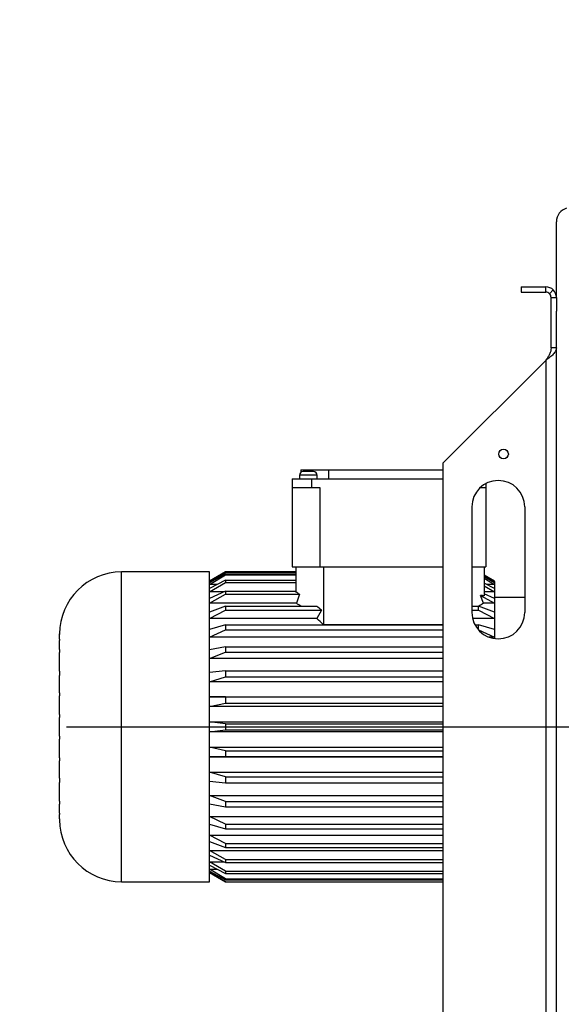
# Model space of a CAD drawing. Header units: metres. Extents: x -270273 to 328371, y -146885 to 591473.
# Tile 200 of 256: x 10694 to 11001, y 104663 to 105222. Entities that reach past the tile are written whole.
import ezdxf
from ezdxf import colors
from ezdxf.entities.mleader import LeaderData, LeaderLine
from ezdxf.math import Vec2, Vec3

# ---------------------------------------------------------------- set-up
doc = ezdxf.new("R2010")
doc.units = ezdxf.units.M
doc.layers.get('0').update_dxf_attribs({"color": 151})
for name, color, linetype in [('Iv-status-nieuw', 170, 'Continuous'), ('Iv-Text 025', 3, 'Continuous'), ('Rahmen', 7, 'Continuous')]:
    doc.layers.add(name, color=color, linetype=linetype)
doc.styles.get("Standard").update_dxf_attribs({"font": 'iv-font.shx'})

# ---------------------------------------------------------------- blocks, each defined once
blk = doc.blocks.new('Ventilator 2 A.Z.')
for p, q in [((68024.7, -8989.24), (68024.7, -8946.24)), ((68004.7, -8983.24), (68004.7, -8986.24)), ((68004.7, -8983.24), (68018.7, -8983.24)), ((68018.7, -8986.24), (68018.7, -8983.24)), ((68004.7, -8986.24), (68018.7, -8986.24)), ((68020.83, -8987.12), (68022.95, -8985)), ((68021.7, -9017.97), (68021.7, -8989.24)), ((68021.7, -8989.24), (68024.7, -8989.24)), ((68024.7, -8989.24), (68024.7, -8997.12)), ((68024.7, -9453.5), (68024.7, -8997.12)), ((68023.2, -9017.97), (68021.7, -9017.97)), ((68024.7, -9017.97), (68023.2, -9017.97)), ((68018.7, -9025.04), (67960.51, -9083.24)), ((68018.7, -9025.04), (68018.7, -9793.24)), ((67960.51, -9793.24), (67960.51, -9083.24)), ((67888.87, -9090.24), (67878.87, -9090.24)), ((67878.87, -9090.24), (67878.87, -9092.24)), ((67879.7, -9087.24), (67879.7, -9088.61)), ((67879.7, -9087.24), (67895.42, -9087.24)), ((67886.87, -9088.24), (67880.87, -9088.24)), ((67888.87, -9092.24), (67888.87, -9090.24)), ((67895.42, -9087.24), (67895.42, -9092.24)), ((67895.42, -9087.24), (67960.51, -9087.24)), ((67874.7, -9092.24), (67874.7, -9097.24)), ((67874.7, -9092.24), (67885.7, -9092.24)), ((67885.7, -9092.24), (67885.7, -9097.24)), ((67885.7, -9092.24), (67960.51, -9092.24)), ((67984.7, -9094.97), (67984.7, -9097.24)), ((67874.7, -9097.24), (67874.7, -9142.24)), ((67874.7, -9097.24), (67885.7, -9097.24)), ((67885.7, -9097.24), (67890.42, -9097.24)), ((67890.42, -9097.24), (67890.42, -9142.24)), ((67981.51, -9097.24), (67984.7, -9097.24)), ((67984.7, -9097.24), (67984.7, -9142.24)), ((67976.7, -9108.24), (67976.7, -9168.24)), ((68006.7, -9108.24), (68006.7, -9168.24)), ((67777.9, -9321.24), (67777.9, -9145.24)), ((67827.7, -9145.24), (67777.9, -9145.24)), ((67827.7, -9321.24), (67827.7, -9145.24)), ((67836.85, -9145.24), (67827.7, -9150.52)), ((67827.7, -9150.56), (67836.85, -9145.26)), ((67836.85, -9146.29), (67827.7, -9151.34)), ((67827.7, -9152.3), (67836.85, -9146.9)), ((67836.85, -9145.26), (67836.85, -9145.24)), ((67876.7, -9145.24), (67836.85, -9145.24)), ((67836.85, -9145.26), (67876.7, -9145.26)), ((67836.85, -9146.29), (67876.7, -9146.29)), ((67836.85, -9146.29), (67836.85, -9146.9)), ((67836.85, -9146.9), (67876.7, -9146.9)), ((67874.7, -9142.24), (67890.42, -9142.24)), ((67876.7, -9142.24), (67876.7, -9156.62)), ((67890.42, -9142.24), (67960.51, -9142.24)), ((67892.42, -9142.24), (67892.42, -9175.26)), ((67976.7, -9142.24), (67984.7, -9142.24)), ((67983.7, -9142.24), (67983.7, -9158.75)), ((67836.85, -9149.96), (67827.7, -9154.6)), ((67829.11, -9150.56), (67827.7, -9150.56)), ((67827.7, -9156.5), (67836.85, -9151.16)), ((67832.23, -9152.3), (67827.7, -9152.3)), ((67836.85, -9149.96), (67876.7, -9149.96)), ((67836.85, -9149.96), (67836.85, -9151.16)), ((67836.85, -9151.16), (67876.7, -9151.16)), ((67989.65, -9150.52), (67983.7, -9147.08)), ((67983.7, -9147.11), (67989.65, -9150.56)), ((67989.65, -9151.34), (67983.7, -9148.05)), ((67983.7, -9148.78), (67989.65, -9152.3)), ((67989.65, -9154.6), (67983.7, -9151.58)), ((67989.65, -9152.3), (67985.13, -9152.3)), ((67989.65, -9150.56), (67988.25, -9150.56)), ((67989.65, -9150.56), (67989.65, -9150.52)), ((67989.65, -9150.56), (67989.65, -9151.34)), ((67989.65, -9151.34), (67989.65, -9152.3)), ((67989.65, -9152.3), (67989.65, -9154.6)), ((67836.85, -9156.16), (67827.7, -9160.25)), ((67836.1, -9156.5), (67827.7, -9156.5)), ((67827.7, -9163.03), (67836.85, -9157.92)), ((67836.85, -9156.16), (67876.7, -9156.16)), ((67836.85, -9156.16), (67836.85, -9157.92)), ((67836.85, -9157.92), (67878.93, -9157.92)), ((67878.93, -9157.92), (67877.16, -9163.03)), ((67983.7, -9153.03), (67989.65, -9156.5)), ((67989.65, -9156.5), (67983.7, -9156.5)), ((67989.65, -9160.25), (67983.7, -9157.59)), ((67989.65, -9154.6), (67989.65, -9156.5)), ((67989.65, -9156.5), (67989.65, -9160.25)), ((67877.16, -9163.03), (67827.7, -9163.03)), ((67981.71, -9158.59), (67989.65, -9163.03)), ((67983.25, -9163.03), (67981.71, -9158.59)), ((67989.65, -9163.03), (67983.25, -9163.03)), ((68006.7, -9159.74), (67989.65, -9159.74)), ((67989.65, -9160.25), (67989.65, -9163.03)), ((67989.65, -9163.03), (67989.65, -9168.12)), ((67836.85, -9164.71), (67827.7, -9168.12)), ((67827.7, -9171.69), (67836.85, -9166.97)), ((67836.85, -9164.71), (67888.62, -9164.71)), ((67836.85, -9164.71), (67836.85, -9166.97)), ((67836.85, -9166.97), (67891.32, -9166.97)), ((67891.32, -9166.97), (67888.69, -9171.69)), ((67976.7, -9164.71), (67980.51, -9164.71)), ((67976.7, -9166.97), (67980.51, -9166.97)), ((67989.65, -9168.12), (67980.51, -9164.71)), ((67980.51, -9166.97), (67980.51, -9164.71)), ((67980.51, -9166.97), (67989.65, -9171.69)), ((67989.65, -9168.12), (67989.65, -9171.69)), ((67888.69, -9171.69), (67827.7, -9171.69)), ((67989.65, -9171.69), (67977.11, -9171.69)), ((67989.65, -9171.69), (67989.65, -9177.97)), ((67742.7, -9180.7), (67742.7, -9180.44)), ((67836.85, -9175.34), (67827.7, -9177.97)), ((67827.7, -9182.22), (67836.85, -9178.03)), ((67836.85, -9175.34), (67960.51, -9175.34)), ((67836.85, -9175.34), (67836.85, -9178.03)), ((67836.85, -9178.03), (67960.51, -9178.03)), ((67960.51, -9175.26), (67892.42, -9175.26)), ((67978.49, -9175.34), (67980.51, -9175.34)), ((67980.34, -9178.03), (67980.51, -9178.03)), ((67989.65, -9177.97), (67980.51, -9175.34)), ((67980.51, -9178.03), (67980.51, -9175.34)), ((67980.51, -9178.03), (67989.65, -9182.22)), ((67989.65, -9177.97), (67989.65, -9182.22)), ((67742.7, -9180.7), (67742.7, -9180.91)), ((67742.7, -9183.46), (67742.7, -9180.91)), ((67742.7, -9183.46), (67742.7, -9184.12)), ((67742.7, -9189.24), (67742.7, -9184.12)), ((67960.51, -9182.22), (67827.7, -9182.22)), ((67989.65, -9182.22), (67986.28, -9182.22)), ((67989.65, -9182.22), (67989.65, -9183.1)), ((67742.7, -9189.24), (67742.7, -9191)), ((67742.7, -9201.56), (67742.7, -9191)), ((67836.85, -9187.72), (67827.7, -9189.5)), ((67827.7, -9194.31), (67836.85, -9190.77)), ((67836.85, -9187.72), (67960.51, -9187.72)), ((67836.85, -9187.72), (67836.85, -9190.77)), ((67836.85, -9190.77), (67960.51, -9190.77)), ((67960.51, -9194.31), (67827.7, -9194.31)), ((67742.7, -9201.56), (67742.7, -9204.05)), ((67836.85, -9201.49), (67827.7, -9202.35)), ((67836.85, -9201.49), (67960.51, -9201.49)), ((67836.85, -9201.49), (67836.85, -9204.8)), ((67742.7, -9213.88), (67742.7, -9204.05)), ((67827.7, -9207.57), (67836.85, -9204.8)), ((67960.51, -9207.57), (67827.7, -9207.57)), ((67836.85, -9204.8), (67960.51, -9204.8)), ((67742.7, -9213.88), (67742.7, -9215.64)), ((67742.7, -9226.2), (67742.7, -9215.64)), ((67827.7, -9216.15), (67960.51, -9216.15)), ((67836.85, -9216.23), (67827.7, -9216.15)), ((67836.85, -9216.23), (67960.51, -9216.23)), ((67836.85, -9216.23), (67836.85, -9219.69)), ((67827.7, -9221.62), (67836.85, -9219.69)), ((67960.51, -9221.62), (67827.7, -9221.62)), ((67836.85, -9219.69), (67960.51, -9219.69)), ((67742.7, -9226.2), (67742.7, -9227.96)), ((67742.7, -9238.52), (67742.7, -9227.96)), ((67827.7, -9230.46), (67960.51, -9230.46)), ((67836.85, -9231.48), (67827.7, -9230.46)), ((67746.63, -9233.24), (68599.15, -9233.24)), ((67827.7, -9236.01), (67836.85, -9235)), ((67960.51, -9236.01), (67827.7, -9236.01)), ((67836.85, -9231.48), (67960.51, -9231.48)), ((67836.85, -9231.48), (67836.85, -9235)), ((67836.85, -9235), (67960.51, -9235)), ((67742.7, -9238.52), (67742.7, -9240.28)), ((67742.7, -9250.84), (67742.7, -9240.28)), ((67827.7, -9244.86), (67960.51, -9244.86)), ((67836.85, -9246.78), (67827.7, -9244.86)), ((67836.85, -9246.78), (67960.51, -9246.78)), ((67836.85, -9246.78), (67836.85, -9250.25)), ((67742.7, -9250.84), (67742.7, -9252.6)), ((67742.7, -9262.42), (67742.7, -9252.6)), ((67827.7, -9250.33), (67836.85, -9250.25)), ((67960.51, -9250.33), (67827.7, -9250.33)), ((67836.85, -9250.25), (67960.51, -9250.25)), ((67742.7, -9262.42), (67742.7, -9264.92)), ((67827.7, -9258.91), (67960.51, -9258.91)), ((67836.85, -9261.68), (67827.7, -9258.91)), ((67827.7, -9264.12), (67836.85, -9264.98)), ((67836.85, -9261.68), (67960.51, -9261.68)), ((67836.85, -9261.68), (67836.85, -9264.98)), ((67742.7, -9275.48), (67742.7, -9264.92)), ((67836.85, -9264.98), (67960.51, -9264.98)), ((67742.7, -9275.48), (67742.7, -9277.24)), ((67827.7, -9272.17), (67960.51, -9272.17)), ((67836.85, -9275.71), (67827.7, -9272.17)), ((67742.7, -9282.36), (67742.7, -9277.24)), ((67827.7, -9276.98), (67836.85, -9278.75)), ((67836.85, -9275.71), (67960.51, -9275.71)), ((67836.85, -9275.71), (67836.85, -9278.75)), ((67836.85, -9278.75), (67960.51, -9278.75)), ((67742.7, -9282.36), (67742.7, -9283.02)), ((67742.7, -9285.57), (67742.7, -9283.02)), ((67742.7, -9285.57), (67742.7, -9285.77)), ((67742.7, -9285.77), (67742.7, -9286.04)), ((67827.7, -9284.25), (67960.51, -9284.25)), ((67836.85, -9288.44), (67827.7, -9284.25)), ((67827.7, -9288.51), (67836.85, -9291.14)), ((67836.85, -9288.44), (67960.51, -9288.44)), ((67836.85, -9288.44), (67836.85, -9291.14)), ((67836.85, -9291.14), (67960.51, -9291.14)), ((67827.7, -9294.79), (67960.51, -9294.79)), ((67836.85, -9299.51), (67827.7, -9294.79)), ((67827.7, -9298.35), (67836.85, -9301.77)), ((67827.7, -9303.45), (67960.51, -9303.45)), ((67836.85, -9308.55), (67827.7, -9303.45)), ((67836.85, -9299.51), (67960.51, -9299.51)), ((67836.85, -9299.51), (67836.85, -9301.77)), ((67836.85, -9301.77), (67960.51, -9301.77)), ((67827.7, -9306.22), (67836.85, -9310.31)), ((67836.85, -9308.55), (67960.51, -9308.55)), ((67836.85, -9308.55), (67836.85, -9310.31)), ((67827.7, -9309.98), (67836.1, -9309.98)), ((67836.85, -9315.31), (67827.7, -9309.98)), ((67827.7, -9311.88), (67836.85, -9316.52)), ((67827.7, -9314.17), (67832.23, -9314.17)), ((67836.85, -9319.58), (67827.7, -9314.17)), ((67836.85, -9310.31), (67960.51, -9310.31)), ((67827.7, -9315.14), (67836.85, -9320.19)), ((67827.7, -9315.91), (67829.11, -9315.91)), ((67836.85, -9321.22), (67827.7, -9315.91)), ((67827.7, -9315.96), (67836.85, -9321.24)), ((67836.85, -9315.31), (67960.51, -9315.31)), ((67836.85, -9315.31), (67836.85, -9316.52)), ((67836.85, -9316.52), (67960.51, -9316.52)), ((67836.85, -9319.58), (67960.51, -9319.58)), ((67836.85, -9319.58), (67836.85, -9320.19)), ((67836.85, -9320.19), (67960.51, -9320.19)), ((67777.9, -9321.24), (67827.7, -9321.24)), ((67836.85, -9321.22), (67960.51, -9321.22)), ((67836.85, -9321.22), (67836.85, -9321.24)), ((67836.85, -9321.24), (67960.51, -9321.24))]:
    blk.add_line(p, q)
blk.add_circle((67994.7, -9078.24), 2.75)
for centre, radius, start, end in [((68032.7, -8946.24), 8, 105.7773, 180), ((68018.7, -8989.24), 6, 45, 90), ((68018.7, -8989.24), 3, 45, 90), ((68018.7, -8989.24), 3, 0, 45), ((68018.7, -8989.24), 6, 0, 45), ((67880.87, -9090.24), 2, 90, 180), ((67886.87, -9090.24), 2, 0, 90), ((67991.7, -9108.24), 15, 0, 180), ((67777.9, -9180.44), 35.2, 90, 180), ((67833.42, -9233.24), 88, 58.854, 60.5356), ((67833.42, -9233.24), 82.72, 55.9403, 58.0771), ((68026.99, -9233.24), 82.72, 121.9229, 124.0528), ((67833.42, -9233.24), 88, 48.854, 51.146), ((67991.7, -9168.24), 15, 180, 0), ((67833.42, -9233.24), 82.72, 44.5001, 48.0771), ((67777.9, -9286.04), 35.2, 180, 270)]:
    blk.add_arc(centre, radius, start, end)
blk.add_ellipse((67974.02, -9233.24), major_axis=(91.75, 0), ratio=0.816497, start_param=1.465047, end_param=1.486918)
for points in [[(68024.7, -9017.97), (68024.7, -9018.56), (68024.55, -9019.15), (68023.95, -9020.33), (68023.5, -9020.92), (68022.39, -9022.1), (68021.73, -9022.69), (68020.28, -9023.86), (68019.49, -9024.45), (68018.7, -9025.04)], [(68021.7, -9017.97), (68021.7, -9018.56), (68021.63, -9019.15), (68021.33, -9020.33), (68021.1, -9020.92), (68020.55, -9022.1), (68020.22, -9022.69), (68019.49, -9023.86), (68019.1, -9024.45), (68018.7, -9025.04)]]:
    blk.add_open_spline(points, degree=3, knots=[0, 0, 0, 0, 0.25, 0.25, 0.5, 0.5, 0.75, 0.75, 1, 1, 1, 1])
blk = doc.blocks.new('_Dot')
at = {"color": 0, "linetype": 'ByBlock', "lineweight": -2}
blk.add_line((-0.5, 0), (-1, 0), dxfattribs=at)
at = {"color": 0, "linetype": 'ByBlock', "const_width": 0.5}
blk.add_lwpolyline([(-0.25, 0, 1), (0.25, 0, 1)], format="xyb", close=True, dxfattribs=at)

msp = doc.modelspace()

# ---------------------------------------------------------------- block references
at = {"layer": 'Iv-status-nieuw'}
msp.add_blockref('Ventilator 2 A.Z.', (-57026.1267, 114053.8648), dxfattribs=at)

# ---------------------------------------------------------------- leaders
at = {"layer": 'Iv-Text 025'}
ml = msp.add_multileader_mtext('Standard', dxfattribs=at)
ml.set_content('\\pxsm0.9;{\\fSolid Edge ISO|b1|i0|c0|p34;VENTILATOR 2 (V42700)}', color=256)
ml.set_leader_properties()
ml.set_arrow_properties(name='DOT')
ml.build(insert=Vec2(0, 0))
ml.multileader.update_dxf_attribs({"leader_type": 0, "dogleg_length": 0, "arrow_head_size": 50})
ctx = ml.context
ctx.base_point, ctx.char_height, ctx.arrow_head_size, ctx.landing_gap_size, ctx.plane_origin = Vec3(10799.5293, 539000.281), 50, 50, 17.5, Vec3(5091.2756, 538424.1411)
ctx.text_align_type = 1
notes = []
notes.append((ctx, [(0, (0, 0, 0), (0, 0), (1, 0), 1, [])]))
ctx.mtext.insert, ctx.mtext.width, ctx.mtext.alignment = Vec3(11276.5531, 539033.6143), 995.555187, 2
ml = msp.add_multileader_mtext('Standard', dxfattribs=at)
ml.set_content('\\pxsm0.9;{\\fSolid Edge ISO|b1|i0|c0|p34;1,5 kW}', color=256)
ml.set_leader_properties()
ml.set_arrow_properties(name='DOT')
ml.build(insert=Vec2(0, 0))
ml.multileader.update_dxf_attribs({"leader_type": 0, "dogleg_length": 0, "arrow_head_size": 50})
ctx = ml.context
ctx.base_point, ctx.char_height, ctx.arrow_head_size, ctx.landing_gap_size, ctx.plane_origin = Vec3(10798.5623, 538925.1833), 50, 50, 17.5, Vec3(7025.3902, 538345.472)
ctx.text_align_type = 1
notes.append((ctx, [(0, (0, 0, 0), (0, 0), (1, 0), 1, [])]))
ctx.mtext.insert, ctx.mtext.alignment = Vec3(10937.4909, 538954.9452), 2
ml = msp.add_multileader_mtext('Standard', dxfattribs=at)
ml.set_content('{\\pxsm0.9;\\fSolid Edge ISO|b1||i0||c0|p34;\\W1.;HF R 315 -17D\\P}', color=256)
ml.set_leader_properties()
ml.set_arrow_properties(name='DOT')
ml.build(insert=Vec2(0, 0))
ml.multileader.update_dxf_attribs({"leader_type": 0, "dogleg_length": 0, "arrow_head_size": 50})
ctx = ml.context
ctx.base_point, ctx.char_height, ctx.arrow_head_size, ctx.landing_gap_size, ctx.plane_origin = Vec3(10808.1989, 538850.783), 50, 50, 17.5, Vec3(7025.9009, 538266.6351)
ctx.text_align_type = 1
notes.append((ctx, [(0, (0, 0, 0), (0, 0), (1, 0), 1, [])]))
ctx.mtext.insert, ctx.mtext.alignment = Vec3(11123.318, 538875.783), 2
ml = msp.add_multileader_mtext('Standard', dxfattribs=at)
ml.set_content('\\pxsm0.9;{\\fSolid Edge ISO|b0|i0|c0|p34;DS1, GR270°, Mbgr.90}', color=256)
ml.set_leader_properties()
ml.set_arrow_properties(name='DOT')
ml.build(insert=Vec2(0, 0))
ml.multileader.update_dxf_attribs({"leader_type": 0, "dogleg_length": 0, "arrow_head_size": 50})
ctx = ml.context
ctx.base_point, ctx.char_height, ctx.arrow_head_size, ctx.landing_gap_size, ctx.plane_origin = Vec3(10807.5114, 538769.9013), 50, 50, 17.5, Vec3(6340.6988, 538264.29)
ctx.text_align_type = 1
notes.append((ctx, [(0, (0, 0, 0), (0, 0), (1, 0), 1, [])]))
ctx.mtext.insert, ctx.mtext.alignment = Vec3(11234.5352, 538803.2347), 2
ml = msp.add_multileader_mtext('Standard', dxfattribs=at)
ml.set_content('\\pxsm0.9;{\\fSolid Edge ISO|b0|i0|c0|p34;PI42704}', color=256)
ml.set_leader_properties()
ml.set_arrow_properties(name='DOT')
ml.build(insert=Vec2(0, 0))
ml.multileader.update_dxf_attribs({"leader_type": 0, "dogleg_length": 0, "arrow_head_size": 50})
ctx = ml.context
ctx.base_point, ctx.char_height, ctx.arrow_head_size, ctx.landing_gap_size, ctx.plane_origin = Vec3(11724.3455, 538371.2591), 50, 50, 17.5, Vec3(6552.771, 537857.3145)
ctx.text_align_type = 1
notes.append((ctx, [(0, (0, 0, 0), (0, 0), (1, 0), 1, [])]))
ctx.mtext.insert, ctx.mtext.alignment = Vec3(11889.4646, 538396.2591), 2
ml = msp.add_multileader_mtext('Standard', dxfattribs=at)
ml.set_content('\\pxsm0.9;{\\fSolid Edge ISO|b1|i0|c0|p34;VENTILATOR 2 (V42700)}', color=256)
ml.set_leader_properties()
ml.set_arrow_properties(name='DOT')
ml.build(insert=Vec2(0, 0))
ml.multileader.update_dxf_attribs({"leader_type": 0, "dogleg_length": 0, "arrow_head_size": 50})
ctx = ml.context
ctx.base_point, ctx.char_height, ctx.arrow_head_size, ctx.landing_gap_size, ctx.plane_origin = Vec3(10799.5293, 105684.4671), 50, 50, 17.5, Vec3(5091.2756, 105108.3273)
ctx.text_align_type = 1
notes.append((ctx, [(0, (0, 0, 0), (0, 0), (1, 0), 1, [])]))
ctx.mtext.insert, ctx.mtext.width, ctx.mtext.alignment = Vec3(11276.5531, 105717.8005), 995.555187, 2
ml = msp.add_multileader_mtext('Standard', dxfattribs=at)
ml.set_content('\\pxsm0.9;{\\fSolid Edge ISO|b1|i0|c0|p34;1,5 kW}', color=256)
ml.set_leader_properties()
ml.set_arrow_properties(name='DOT')
ml.build(insert=Vec2(0, 0))
ml.multileader.update_dxf_attribs({"leader_type": 0, "dogleg_length": 0, "arrow_head_size": 50})
ctx = ml.context
ctx.base_point, ctx.char_height, ctx.arrow_head_size, ctx.landing_gap_size, ctx.plane_origin = Vec3(10798.5623, 105609.3695), 50, 50, 17.5, Vec3(7025.3902, 105029.6582)
ctx.text_align_type = 1
notes.append((ctx, [(0, (0, 0, 0), (0, 0), (1, 0), 1, [])]))
ctx.mtext.insert, ctx.mtext.alignment = Vec3(10937.4909, 105639.1314), 2
ml = msp.add_multileader_mtext('Standard', dxfattribs=at)
ml.set_content('{\\pxsm0.9;\\fSolid Edge ISO|b1||i0||c0|p34;\\W1.;HF R 315 -17D\\P}', color=256)
ml.set_leader_properties()
ml.set_arrow_properties(name='DOT')
ml.build(insert=Vec2(0, 0))
ml.multileader.update_dxf_attribs({"leader_type": 0, "dogleg_length": 0, "arrow_head_size": 50})
ctx = ml.context
ctx.base_point, ctx.char_height, ctx.arrow_head_size, ctx.landing_gap_size, ctx.plane_origin = Vec3(10808.1989, 105534.9692), 50, 50, 17.5, Vec3(7025.9009, 104950.8213)
ctx.text_align_type = 1
notes.append((ctx, [(0, (0, 0, 0), (0, 0), (1, 0), 1, [])]))
ctx.mtext.insert, ctx.mtext.alignment = Vec3(11123.318, 105559.9692), 2
ml = msp.add_multileader_mtext('Standard', dxfattribs=at)
ml.set_content('\\pxsm0.9;{\\fSolid Edge ISO|b0|i0|c0|p34;DS1, GR270°, Mbgr.90}', color=256)
ml.set_leader_properties()
ml.set_arrow_properties(name='DOT')
ml.build(insert=Vec2(0, 0))
ml.multileader.update_dxf_attribs({"leader_type": 0, "dogleg_length": 0, "arrow_head_size": 50})
ctx = ml.context
ctx.base_point, ctx.char_height, ctx.arrow_head_size, ctx.landing_gap_size, ctx.plane_origin = Vec3(10807.5114, 105454.0875), 50, 50, 17.5, Vec3(6340.6988, 104948.4762)
ctx.text_align_type = 1
notes.append((ctx, [(0, (0, 0, 0), (0, 0), (1, 0), 1, [])]))
ctx.mtext.insert, ctx.mtext.alignment = Vec3(11234.5352, 105487.4208), 2
ml = msp.add_multileader_mtext('Standard', dxfattribs=at)
ml.set_content('\\pxsm0.9;{\\fSolid Edge ISO|b0|i0|c0|p34;PI42704}', color=256)
ml.set_leader_properties()
ml.set_arrow_properties(name='DOT')
ml.build(insert=Vec2(0, 0))
ml.multileader.update_dxf_attribs({"leader_type": 0, "dogleg_length": 0, "arrow_head_size": 50})
ctx = ml.context
ctx.base_point, ctx.char_height, ctx.arrow_head_size, ctx.landing_gap_size, ctx.plane_origin = Vec3(11724.3455, 105055.4453), 50, 50, 17.5, Vec3(6552.771, 104541.5007)
ctx.text_align_type = 1
notes.append((ctx, [(0, (0, 0, 0), (0, 0), (1, 0), 1, [])]))
ctx.mtext.insert, ctx.mtext.alignment = Vec3(11889.4646, 105080.4453), 2
at = {"layer": 'Rahmen', "color": 7, "linetype": 'Continuous'}
ml = msp.add_multileader_mtext('Standard', dxfattribs=at)
ml.set_content('\\pxsm0.9;{\\fSolid Edge ISO|b1|i0|c0|p34;VENTILATOR 1 (V42600)}', color=7)
ml.set_leader_properties()
ml.set_arrow_properties(name='DOT')
ml.build(insert=Vec2(0, 0))
ml.multileader.update_dxf_attribs({"leader_type": 0, "dogleg_length": 0, "arrow_head_size": 50})
ctx = ml.context
ctx.base_point, ctx.char_height, ctx.arrow_head_size, ctx.landing_gap_size, ctx.plane_origin = Vec3(153967.9422, 442413.0757), 50, 50, 17.5, Vec3(149169.2122, 441836.9358)
ctx.text_align_type = 1
notes.append((ctx, [(0, (0, 0, 0), (0, 0), (1, 0), 1, [])]))
ctx.mtext.insert, ctx.mtext.width, ctx.mtext.alignment = Vec3(154440.2041, 442446.409), 995.555187, 2
ml = msp.add_multileader_mtext('Standard', dxfattribs=at)
ml.set_content('\\pxsm0.9;{\\fSolid Edge ISO|b1|i0|c0|p34;1,5 kW}', color=7)
ml.set_leader_properties()
ml.set_arrow_properties(name='DOT')
ml.build(insert=Vec2(0, 0))
ml.multileader.update_dxf_attribs({"leader_type": 0, "dogleg_length": 0, "arrow_head_size": 50})
ctx = ml.context
ctx.base_point, ctx.char_height, ctx.arrow_head_size, ctx.landing_gap_size, ctx.plane_origin = Vec3(153975.3692, 442274.1316), 50, 50, 17.5, Vec3(150323.6256, 441694.4203)
ctx.text_align_type = 1
notes.append((ctx, [(0, (0, 0, 0), (0, 0), (1, 0), 1, [])]))
ctx.mtext.insert, ctx.mtext.alignment = Vec3(154114.2977, 442303.8935), 2
ml = msp.add_multileader_mtext('Standard', dxfattribs=at)
ml.set_content('{\\pxsm0.9;\\fSolid Edge ISO|b1||i0||c0|p34;\\W1.;HF R 315 -17D\\P}', color=7)
ml.set_leader_properties()
ml.set_arrow_properties(name='DOT')
ml.build(insert=Vec2(0, 0))
ml.multileader.update_dxf_attribs({"leader_type": 0, "dogleg_length": 0, "arrow_head_size": 50})
ctx = ml.context
ctx.base_point, ctx.char_height, ctx.arrow_head_size, ctx.landing_gap_size, ctx.plane_origin = Vec3(154114.798, 442184.2952), 50, 50, 17.5, Vec3(150630.1191, 441600.1473)
ctx.text_align_type = 1
notes.append((ctx, [(0, (0, 0, 0), (0, 0), (1, 0), 1, [])]))
ctx.mtext.insert, ctx.mtext.alignment = Vec3(154299.3626, 442209.6205), 2
ml = msp.add_multileader_mtext('Standard', dxfattribs=at)
ml.set_content('\\pxsm0.9;{\\fSolid Edge ISO|b0|i0|c0|p34;DS1, GR135°, Mbgr.90}', color=7)
ml.set_leader_properties()
ml.set_arrow_properties(name='DOT')
ml.build(insert=Vec2(0, 0))
ml.multileader.update_dxf_attribs({"leader_type": 0, "dogleg_length": 0, "arrow_head_size": 50})
ctx = ml.context
ctx.base_point, ctx.char_height, ctx.arrow_head_size, ctx.landing_gap_size, ctx.plane_origin = Vec3(153983.9754, 442101.6998), 50, 50, 17.5, Vec3(150326.6866, 441596.0885)
ctx.text_align_type = 1
notes.append((ctx, [(0, (0, 0, 0), (0, 0), (1, 0), 1, [])]))
ctx.mtext.insert, ctx.mtext.alignment = Vec3(154406.2373, 442135.0331), 2
ml = msp.add_multileader_mtext('Standard', dxfattribs=at)
ml.set_content('\\pxsm0.9;{\\fSolid Edge ISO|b1|i0|c0|p34;A42601}', color=7)
ml.set_leader_properties()
ml.set_arrow_properties(name='DOT')
ml.build(insert=Vec2(0, 0))
ml.multileader.update_dxf_attribs({"leader_type": 0, "dogleg_length": 0, "arrow_head_size": 50})
ctx = ml.context
ctx.base_point, ctx.char_height, ctx.arrow_head_size, ctx.landing_gap_size, ctx.plane_origin = Vec3(152894.0984, 441919.0198), 50, 50, 17.5, Vec3(148855.4501, 441334.5466)
ctx.text_align_type = 1
notes.append((ctx, [(0, (0, 0, 0), (0, 0), (1, 0), 1, [])]))
ctx.mtext.insert, ctx.mtext.alignment = Vec3(153038.9794, 441944.0198), 2
ml = msp.add_multileader_mtext('Standard', dxfattribs=at)
ml.set_content('\\pxsm0.9;{\\fSolid Edge ISO|b1|i0|c0|p34;A42603}', color=7)
ml.set_leader_properties()
ml.set_arrow_properties(name='DOT')
ml.build(insert=Vec2(0, 0))
ml.multileader.update_dxf_attribs({"leader_type": 0, "dogleg_length": 0, "arrow_head_size": 50})
ctx = ml.context
ctx.base_point, ctx.char_height, ctx.arrow_head_size, ctx.landing_gap_size, ctx.plane_origin = Vec3(153322.8424, 441919.0198), 50, 50, 17.5, Vec3(149273.4798, 441334.5466)
ctx.text_align_type = 1
notes.append((ctx, [(0, (0, 0, 0), (0, 0), (1, 0), 1, [])]))
ctx.mtext.insert, ctx.mtext.alignment = Vec3(153478.4377, 441944.0198), 2
ml = msp.add_multileader_mtext('Standard', dxfattribs=at)
ml.set_content('\\pxsm0.9;{\\fSolid Edge ISO|b1|i0|c0|p34;%%C315}', color=7)
ml.set_leader_properties()
ml.set_arrow_properties(name='DOT')
ml.build(insert=Vec2(0, 0))
ml.multileader.update_dxf_attribs({"leader_type": 0, "dogleg_length": 0, "arrow_head_size": 50})
ctx = ml.context
ctx.base_point, ctx.char_height, ctx.arrow_head_size, ctx.landing_gap_size, ctx.plane_origin = Vec3(155141.5835, 441267.8761), 50, 50, 17.5, Vec3(151368.4114, 440683.4029)
ctx.text_align_type = 1
notes.append((ctx, [(0, (0, 0, 0), (0, 0), (1, 0), 1, [])]))
ctx.mtext.insert, ctx.mtext.alignment = Vec3(155241.2264, 441292.8761), 2
ml = msp.add_multileader_mtext('Standard', dxfattribs=at)
ml.set_content('\\pxsm0.9;{\\fSolid Edge ISO|b1|i0|c0|p34;VENTILATOR 2 (V42700)}', color=7)
ml.set_leader_properties()
ml.set_arrow_properties(name='DOT')
ml.build(insert=Vec2(0, 0))
ml.multileader.update_dxf_attribs({"leader_type": 0, "dogleg_length": 0, "arrow_head_size": 50})
ctx = ml.context
ctx.base_point, ctx.char_height, ctx.arrow_head_size, ctx.landing_gap_size, ctx.plane_origin = Vec3(154650.7196, 438617.732), 50, 50, 17.5, Vec3(150117.8651, 438041.5921)
ctx.text_align_type = 1
notes.append((ctx, [(0, (0, 0, 0), (0, 0), (1, 0), 1, [])]))
ctx.mtext.insert, ctx.mtext.width, ctx.mtext.alignment = Vec3(154930.1244, 438651.0653), 995.555187, 2
ml = msp.add_multileader_mtext('Standard', dxfattribs=at)
ml.set_content('\\pxsm0.9;{\\fSolid Edge ISO|b1|i0|c0|p34;1,5 kW}', color=7)
ml.set_leader_properties()
ml.set_arrow_properties(name='DOT')
ml.build(insert=Vec2(0, 0))
ml.multileader.update_dxf_attribs({"leader_type": 0, "dogleg_length": 0, "arrow_head_size": 50})
ctx = ml.context
ctx.base_point, ctx.char_height, ctx.arrow_head_size, ctx.landing_gap_size, ctx.plane_origin = Vec3(154458.3231, 438536.4387), 50, 50, 17.5, Vec3(150806.5795, 437956.7274)
ctx.text_align_type = 1
notes.append((ctx, [(0, (0, 0, 0), (0, 0), (1, 0), 1, [])]))
ctx.mtext.insert, ctx.mtext.alignment = Vec3(154597.2517, 438566.2006), 2
ml = msp.add_multileader_mtext('Standard', dxfattribs=at)
ml.set_content('{\\pxsm0.9;\\fSolid Edge ISO|b1||i0||c0|p34;\\W1.;HF R 315 -17D\\P}', color=7)
ml.set_leader_properties()
ml.set_arrow_properties(name='DOT')
ml.build(insert=Vec2(0, 0))
ml.multileader.update_dxf_attribs({"leader_type": 0, "dogleg_length": 0, "arrow_head_size": 50})
ctx = ml.context
ctx.base_point, ctx.char_height, ctx.arrow_head_size, ctx.landing_gap_size, ctx.plane_origin = Vec3(154597.752, 438446.6023), 50, 50, 17.5, Vec3(151113.073, 437862.4544)
ctx.text_align_type = 1
notes.append((ctx, [(0, (0, 0, 0), (0, 0), (1, 0), 1, [])]))
ctx.mtext.insert, ctx.mtext.alignment = Vec3(154782.3165, 438471.9276), 2
ml = msp.add_multileader_mtext('Standard', dxfattribs=at)
ml.set_content('{\\pxsm0.9;\\fSolid Edge ISO|b0||i0||c0|p34;\\W1.;DS1, GR270°, Mbgr.90\\P}', color=7)
ml.set_leader_properties()
ml.set_arrow_properties(name='DOT')
ml.build(insert=Vec2(0, 0))
ml.multileader.update_dxf_attribs({"leader_type": 0, "dogleg_length": 0, "arrow_head_size": 50})
ctx = ml.context
ctx.base_point, ctx.char_height, ctx.arrow_head_size, ctx.landing_gap_size, ctx.plane_origin = Vec3(154626.9716, 438354.9535), 50, 50, 17.5, Vec3(151218.8329, 437847.5338)
ctx.text_align_type = 1
notes.append((ctx, [(0, (0, 0, 0), (0, 0), (1, 0), 1, [])]))
ctx.mtext.insert, ctx.mtext.alignment = Vec3(154893.6216, 438386.4785), 2
ml = msp.add_multileader_mtext('Standard', dxfattribs=at)
ml.set_content('\\pxsm0.9;{\\fSolid Edge ISO|b1|i0|c0|p34;A42708}', color=7)
ml.set_leader_properties()
ml.set_arrow_properties(name='DOT')
ml.build(insert=Vec2(0, 0))
ml.multileader.update_dxf_attribs({"leader_type": 0, "dogleg_length": 0, "arrow_head_size": 50})
ctx = ml.context
ctx.base_point, ctx.char_height, ctx.arrow_head_size, ctx.landing_gap_size, ctx.plane_origin = Vec3(155993.9354, 437905.2509), 50, 50, 17.5, Vec3(152220.7633, 437320.7776)
ctx.text_align_type = 1
notes.append((ctx, [(0, (0, 0, 0), (0, 0), (1, 0), 1, [])]))
ctx.mtext.insert, ctx.mtext.alignment = Vec3(156149.5307, 437930.2509), 2
for ctx, leaders in notes:
    for number, flags, end, landing, length, lines in leaders:
        leader = LeaderData()
        leader.index, (leader.has_last_leader_line, leader.has_dogleg_vector, leader.attachment_direction) = number, flags
        leader.last_leader_point, leader.dogleg_vector, leader.dogleg_length = Vec3(end), Vec3(landing), length
        for number, points, colour, breaks in lines:
            line = LeaderLine()
            line.index, line.vertices, line.color, line.breaks = number, Vec3.list(points), colors.encode_raw_color(colour), breaks
            leader.lines.append(line)
        ctx.leaders.append(leader)

doc.saveas('drawing.dxf')
